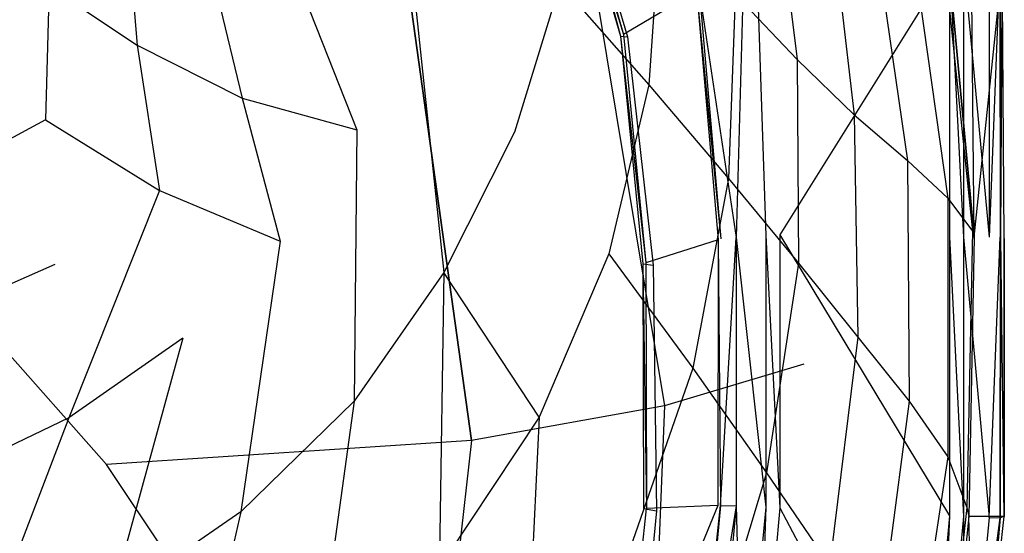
# Model space of a CAD drawing. Extents: x 0 to 0.36, y -0.56 to 0.
# Tile 10 of 24: x 0.227 to 0.36, y -0.373 to -0.304. Entities that reach past the tile are written whole.
import ezdxf

# ---------------------------------------------------------------- set-up
doc = ezdxf.new("R2010")
doc.units = 0
doc.layers.add('L0_WC_N_566010__0___REPLACEMTFO', color=7, linetype='CONTINUOUS')

msp = doc.modelspace()

# ---------------------------------------------------------------- linework, layer by layer
at = {"layer": 'L0_WC_N_566010__0___REPLACEMTFO', "color": 8}
for points, invisible_edges in [([(0.30047, -0.279504, 0.270554), (0.308644, -0.305842, 0.275861), (0.300868, -0.27918, 0.273636), (0.30047, -0.279504, 0.270554)], 14), ([(0.301129, -0.279218, 0.26591), (0.308229, -0.306088, 0.272868), (0.30047, -0.279504, 0.270554), (0.301129, -0.279218, 0.26591)], 14), ([(0.308644, -0.305842, 0.275861), (0.30047, -0.279504, 0.270554), (0.308229, -0.306088, 0.272868), (0.308644, -0.305842, 0.275861)], 13), ([(0.300868, -0.27918, 0.273636), (0.308644, -0.305842, 0.275861), (0.318482, -0.300011, 0.346906), (0.300868, -0.27918, 0.273636)], 14), ([(0.301129, -0.279218, 0.26591), (0.309175, -0.306149, 0.268521), (0.308229, -0.306088, 0.272868), (0.301129, -0.279218, 0.26591)], 14), ([(0.328917, -0.283142, 0.235452), (0.33203, -0.309195, 0.231567), (0.323712, -0.300444, 0.213521), (0.328917, -0.283142, 0.235452)], 14), ([(0.328917, -0.283142, 0.235452), (0.336415, -0.287938, 0.253124), (0.33203, -0.309195, 0.231567), (0.328917, -0.283142, 0.235452)], 14), ([(0.317869, -0.286031, 0.274205), (0.303418, -0.290973, 0.23538), (0.33295, -0.350247, 0.279948), (0.317869, -0.286031, 0.274205)], 14), ([(0.336415, -0.287938, 0.253124), (0.339726, -0.316648, 0.250256), (0.33203, -0.309195, 0.231567), (0.336415, -0.287938, 0.253124)], 14), ([(0.336415, -0.287938, 0.253124), (0.342409, -0.291605, 0.271156), (0.339726, -0.316648, 0.250256), (0.336415, -0.287938, 0.253124)], 14), ([(0.241564, -0.288809, 0.081509), (0.243085, -0.307279, 0.099026), (0.231197, -0.299373, 0.071669), (0.241564, -0.288809, 0.081509)], 14), ([(0.241564, -0.288809, 0.081509), (0.25272, -0.295745, 0.107371), (0.243085, -0.307279, 0.099026), (0.241564, -0.288809, 0.081509)], 14), ([(0.313604, -0.290521, 0.19688), (0.312029, -0.312618, 0.1908), (0.300081, -0.299036, 0.175074), (0.313604, -0.290521, 0.19688)], 14), ([(0.313604, -0.290521, 0.19688), (0.323712, -0.300444, 0.213521), (0.312029, -0.312618, 0.1908), (0.313604, -0.290521, 0.19688)], 14), ([(0.219266, -0.290802, 0.042889), (0.231197, -0.299373, 0.071669), (0.217719, -0.308762, 0.062848), (0.219266, -0.290802, 0.042889)], 14), ([(0.303418, -0.290973, 0.23538), (0.278832, -0.293802, 0.198883), (0.314159, -0.355858, 0.237754), (0.303418, -0.290973, 0.23538)], 14), ([(0.303418, -0.290973, 0.23538), (0.314159, -0.355858, 0.237754), (0.33295, -0.350247, 0.279948), (0.303418, -0.290973, 0.23538)], 14), ([(0.342409, -0.291605, 0.271156), (0.346931, -0.322843, 0.269293), (0.339726, -0.316648, 0.250256), (0.342409, -0.291605, 0.271156)], 14), ([(0.342409, -0.291605, 0.271156), (0.347576, -0.294145, 0.289282), (0.346931, -0.322843, 0.269293), (0.342409, -0.291605, 0.271156)], 14), ([(0.278832, -0.293802, 0.198883), (0.234474, -0.296277, 0.174168), (0.238963, -0.363783, 0.171887), (0.278832, -0.293802, 0.198883)], 14), ([(0.288143, -0.360529, 0.197792), (0.278832, -0.293802, 0.198883), (0.238963, -0.363783, 0.171887), (0.288143, -0.360529, 0.197792)], 14), ([(0.278832, -0.293802, 0.198883), (0.288143, -0.360529, 0.197792), (0.314159, -0.355858, 0.237754), (0.278832, -0.293802, 0.198883)], 14), ([(0.347576, -0.294145, 0.289282), (0.352363, -0.32792, 0.288391), (0.346931, -0.322843, 0.269293), (0.347576, -0.294145, 0.289282)], 14), ([(0.347576, -0.294145, 0.289282), (0.351918, -0.296178, 0.30695), (0.352363, -0.32792, 0.288391), (0.347576, -0.294145, 0.289282)], 14), ([(0.25272, -0.295745, 0.107371), (0.257241, -0.314418, 0.124796), (0.243085, -0.307279, 0.099026), (0.25272, -0.295745, 0.107371)], 14), ([(0.25272, -0.295745, 0.107371), (0.265531, -0.300623, 0.13229), (0.257241, -0.314418, 0.124796), (0.25272, -0.295745, 0.107371)], 14), ([(0.179983, -0.297314, 0.165943), (0.238963, -0.363783, 0.171887), (0.234474, -0.296277, 0.174168), (0.179983, -0.297314, 0.165943)], 14), ([(0.329707, -0.33284, 0.354705), (0.352581, -0.296263, 0.354705), (0.326659, -0.298071, 0.354705), (0.329707, -0.33284, 0.354705)], 13), ([(0.352581, -0.296263, 0.354705), (0.329707, -0.33284, 0.354705), (0.352581, -0.333161, 0.354705), (0.352581, -0.296263, 0.354705)], 14), ([(0.351918, -0.296178, 0.30695), (0.352504, -0.296902, 0.31033), (0.355664, -0.332344, 0.307157), (0.351918, -0.296178, 0.30695)], 14), ([(0.351918, -0.296178, 0.30695), (0.355664, -0.332344, 0.307157), (0.352363, -0.32792, 0.288391), (0.351918, -0.296178, 0.30695)], 14), ([(0.355889, -0.333165, 0.310387), (0.352504, -0.296902, 0.31033), (0.355529, -0.296576, 0.310479), (0.355889, -0.333165, 0.310387)], 14), ([(0.352504, -0.296902, 0.31033), (0.355889, -0.333165, 0.310387), (0.355664, -0.332344, 0.307157), (0.352504, -0.296902, 0.31033)], 14), ([(0.352581, -0.296263, 0.354705), (0.354472, -0.333161, 0.354705), (0.354472, -0.296258, 0.354705), (0.352581, -0.296263, 0.354705)], 14), ([(0.354472, -0.333161, 0.354705), (0.352581, -0.296263, 0.354705), (0.352581, -0.333161, 0.354705), (0.354472, -0.333161, 0.354705)], 13), ([(0.357918, -0.333161, 0.353282), (0.354472, -0.296258, 0.354705), (0.354472, -0.333161, 0.354705), (0.357918, -0.333161, 0.353282)], 13), ([(0.354472, -0.296258, 0.354705), (0.357918, -0.333161, 0.353282), (0.357909, -0.296297, 0.353282), (0.354472, -0.296258, 0.354705)], 14), ([(0.359659, -0.297097, 0.310641), (0.355889, -0.333165, 0.310387), (0.355529, -0.296576, 0.310479), (0.359659, -0.297097, 0.310641)], 13), ([(0.355889, -0.333165, 0.310387), (0.359659, -0.297097, 0.310641), (0.359967, -0.333355, 0.310536), (0.355889, -0.333165, 0.310387)], 14), ([(0.357909, -0.296297, 0.353282), (0.357918, -0.333161, 0.353282), (0.359357, -0.29634, 0.349846), (0.357909, -0.296297, 0.353282)], 14), ([(0.359357, -0.29634, 0.349846), (0.357918, -0.333161, 0.353282), (0.359389, -0.333161, 0.349846), (0.359357, -0.29634, 0.349846)], 14), ([(0.359357, -0.29634, 0.349846), (0.359389, -0.333161, 0.349846), (0.359386, -0.296404, 0.346609), (0.359357, -0.29634, 0.349846)], 14), ([(0.359386, -0.296404, 0.346609), (0.359438, -0.333177, 0.346609), (0.359663, -0.297032, 0.314642), (0.359386, -0.296404, 0.346609)], 14), ([(0.359386, -0.296404, 0.346609), (0.359389, -0.333161, 0.349846), (0.359438, -0.333177, 0.346609), (0.359386, -0.296404, 0.346609)], 14), ([(0.359663, -0.297032, 0.314642), (0.359438, -0.333177, 0.346609), (0.359923, -0.333335, 0.314512), (0.359663, -0.297032, 0.314642)], 14), ([(0.359663, -0.297032, 0.314642), (0.359923, -0.333335, 0.314512), (0.359659, -0.297097, 0.310641), (0.359663, -0.297032, 0.314642)], 14), ([(0.359659, -0.297097, 0.310641), (0.359923, -0.333335, 0.314512), (0.359967, -0.333355, 0.310536), (0.359659, -0.297097, 0.310641)], 14), ([(0.238963, -0.363783, 0.171887), (0.179983, -0.297314, 0.165943), (0.179983, -0.364906, 0.162985), (0.238963, -0.363783, 0.171887)], 13), ([(0.323829, -0.3332, 0.353154), (0.324791, -0.298423, 0.354705), (0.320879, -0.299296, 0.353155), (0.323829, -0.3332, 0.353154)], 13), ([(0.324791, -0.298423, 0.354705), (0.323829, -0.3332, 0.353154), (0.327816, -0.332924, 0.354705), (0.324791, -0.298423, 0.354705)], 14), ([(0.327816, -0.332924, 0.354705), (0.326659, -0.298071, 0.354705), (0.324791, -0.298423, 0.354705), (0.327816, -0.332924, 0.354705)], 13), ([(0.326659, -0.298071, 0.354705), (0.327816, -0.332924, 0.354705), (0.329707, -0.33284, 0.354705), (0.326659, -0.298071, 0.354705)], 14), ([(0.231197, -0.299373, 0.071669), (0.230739, -0.317329, 0.091548), (0.217719, -0.308762, 0.062848), (0.231197, -0.299373, 0.071669)], 14), ([(0.231197, -0.299373, 0.071669), (0.243085, -0.307279, 0.099026), (0.230739, -0.317329, 0.091548), (0.231197, -0.299373, 0.071669)], 14), ([(0.300081, -0.299036, 0.175074), (0.293943, -0.318985, 0.169446), (0.280638, -0.302311, 0.15562), (0.300081, -0.299036, 0.175074)], 14), ([(0.300081, -0.299036, 0.175074), (0.312029, -0.312618, 0.1908), (0.293943, -0.318985, 0.169446), (0.300081, -0.299036, 0.175074)], 14), ([(0.318482, -0.300011, 0.346906), (0.321734, -0.333392, 0.349409), (0.318817, -0.29982, 0.34941), (0.318482, -0.300011, 0.346906)], 14), ([(0.318817, -0.29982, 0.34941), (0.323829, -0.3332, 0.353154), (0.320879, -0.299296, 0.353155), (0.318817, -0.29982, 0.34941)], 14), ([(0.323829, -0.3332, 0.353154), (0.318817, -0.29982, 0.34941), (0.321734, -0.333392, 0.349409), (0.323829, -0.3332, 0.353154)], 13), ([(0.265531, -0.300623, 0.13229), (0.272713, -0.318696, 0.149612), (0.257241, -0.314418, 0.124796), (0.265531, -0.300623, 0.13229)], 14), ([(0.265531, -0.300623, 0.13229), (0.280638, -0.302311, 0.15562), (0.272713, -0.318696, 0.149612), (0.265531, -0.300623, 0.13229)], 14), ([(0.318482, -0.300011, 0.346906), (0.308644, -0.305842, 0.275861), (0.321394, -0.333497, 0.347002), (0.318482, -0.300011, 0.346906)], 14), ([(0.323712, -0.300444, 0.213521), (0.322809, -0.325256, 0.208434), (0.312029, -0.312618, 0.1908), (0.323712, -0.300444, 0.213521)], 14), ([(0.321734, -0.333392, 0.349409), (0.318482, -0.300011, 0.346906), (0.321394, -0.333497, 0.347002), (0.321734, -0.333392, 0.349409)], 13), ([(0.323712, -0.300444, 0.213521), (0.33203, -0.309195, 0.231567), (0.322809, -0.325256, 0.208434), (0.323712, -0.300444, 0.213521)], 14), ([(0.280638, -0.302311, 0.15562), (0.284414, -0.337914, 0.164853), (0.272713, -0.318696, 0.149612), (0.280638, -0.302311, 0.15562)], 14), ([(0.293943, -0.318985, 0.169446), (0.284414, -0.337914, 0.164853), (0.280638, -0.302311, 0.15562), (0.293943, -0.318985, 0.169446)], 14), ([(0.308229, -0.306088, 0.272868), (0.311664, -0.336619, 0.278552), (0.308644, -0.305842, 0.275861), (0.308229, -0.306088, 0.272868)], 14), ([(0.311664, -0.336619, 0.278552), (0.308229, -0.306088, 0.272868), (0.311254, -0.33675, 0.275669), (0.311664, -0.336619, 0.278552)], 13), ([(0.308229, -0.306088, 0.272868), (0.309175, -0.306149, 0.268521), (0.311254, -0.33675, 0.275669), (0.308229, -0.306088, 0.272868)], 14), ([(0.308644, -0.305842, 0.275861), (0.311664, -0.336619, 0.278552), (0.321394, -0.333497, 0.347002), (0.308644, -0.305842, 0.275861)], 14), ([(0.309175, -0.306149, 0.268521), (0.312627, -0.336911, 0.271504), (0.311254, -0.33675, 0.275669), (0.309175, -0.306149, 0.268521)], 14), ([(0.243085, -0.307279, 0.099026), (0.246096, -0.326874, 0.118029), (0.230739, -0.317329, 0.091548), (0.243085, -0.307279, 0.099026)], 14), ([(0.243085, -0.307279, 0.099026), (0.257241, -0.314418, 0.124796), (0.246096, -0.326874, 0.118029), (0.243085, -0.307279, 0.099026)], 14), ([(0.230739, -0.317329, 0.091548), (0.215792, -0.325393, 0.085383), (0.217719, -0.308762, 0.062848), (0.230739, -0.317329, 0.091548)], 14), ([(0.33203, -0.309195, 0.231567), (0.33221, -0.336656, 0.22745), (0.322809, -0.325256, 0.208434), (0.33203, -0.309195, 0.231567)], 14), ([(0.33203, -0.309195, 0.231567), (0.339726, -0.316648, 0.250256), (0.33221, -0.336656, 0.22745), (0.33203, -0.309195, 0.231567)], 14), ([(0.312029, -0.312618, 0.1908), (0.306679, -0.335408, 0.185326), (0.293943, -0.318985, 0.169446), (0.312029, -0.312618, 0.1908)], 14), ([(0.312029, -0.312618, 0.1908), (0.322809, -0.325256, 0.208434), (0.306679, -0.335408, 0.185326), (0.312029, -0.312618, 0.1908)], 14), ([(0.257241, -0.314418, 0.124796), (0.262352, -0.333712, 0.143934), (0.246096, -0.326874, 0.118029), (0.257241, -0.314418, 0.124796)], 14), ([(0.257241, -0.314418, 0.124796), (0.272713, -0.318696, 0.149612), (0.262352, -0.333712, 0.143934), (0.257241, -0.314418, 0.124796)], 14), ([(0.339726, -0.316648, 0.250256), (0.340245, -0.346644, 0.247246), (0.33221, -0.336656, 0.22745), (0.339726, -0.316648, 0.250256)], 14), ([(0.339726, -0.316648, 0.250256), (0.346931, -0.322843, 0.269293), (0.340245, -0.346644, 0.247246), (0.339726, -0.316648, 0.250256)], 14), ([(0.215662, -0.344014, 0.108764), (0.215792, -0.325393, 0.085383), (0.230739, -0.317329, 0.091548), (0.215662, -0.344014, 0.108764)], 14), ([(0.231986, -0.336817, 0.11269), (0.215662, -0.344014, 0.108764), (0.230739, -0.317329, 0.091548), (0.231986, -0.336817, 0.11269)], 14), ([(0.230739, -0.317329, 0.091548), (0.246096, -0.326874, 0.118029), (0.231986, -0.336817, 0.11269), (0.230739, -0.317329, 0.091548)], 14), ([(0.272713, -0.318696, 0.149612), (0.272321, -0.355259, 0.160559), (0.262352, -0.333712, 0.143934), (0.272713, -0.318696, 0.149612)], 14), ([(0.284414, -0.337914, 0.164853), (0.272321, -0.355259, 0.160559), (0.272713, -0.318696, 0.149612), (0.284414, -0.337914, 0.164853)], 14), ([(0.297282, -0.357417, 0.180604), (0.284414, -0.337914, 0.164853), (0.293943, -0.318985, 0.169446), (0.297282, -0.357417, 0.180604)], 14), ([(0.306679, -0.335408, 0.185326), (0.297282, -0.357417, 0.180604), (0.293943, -0.318985, 0.169446), (0.306679, -0.335408, 0.185326)], 14), ([(0.346931, -0.322843, 0.269293), (0.347121, -0.355239, 0.267344), (0.340245, -0.346644, 0.247246), (0.346931, -0.322843, 0.269293)], 14), ([(0.346931, -0.322843, 0.269293), (0.352363, -0.32792, 0.288391), (0.347121, -0.355239, 0.267344), (0.346931, -0.322843, 0.269293)], 14), ([(0.322809, -0.325256, 0.208434), (0.317961, -0.350825, 0.203583), (0.306679, -0.335408, 0.185326), (0.322809, -0.325256, 0.208434)], 14), ([(0.322809, -0.325256, 0.208434), (0.33221, -0.336656, 0.22745), (0.317961, -0.350825, 0.203583), (0.322809, -0.325256, 0.208434)], 14), ([(0.246096, -0.326874, 0.118029), (0.233881, -0.357514, 0.135409), (0.231986, -0.336817, 0.11269), (0.246096, -0.326874, 0.118029)], 14), ([(0.249246, -0.346747, 0.139248), (0.233881, -0.357514, 0.135409), (0.246096, -0.326874, 0.118029), (0.249246, -0.346747, 0.139248)], 14), ([(0.246096, -0.326874, 0.118029), (0.262352, -0.333712, 0.143934), (0.249246, -0.346747, 0.139248), (0.246096, -0.326874, 0.118029)], 14), ([(0.352363, -0.32792, 0.288391), (0.352373, -0.362752, 0.28743), (0.347121, -0.355239, 0.267344), (0.352363, -0.32792, 0.288391)], 14), ([(0.352363, -0.32792, 0.288391), (0.355664, -0.332344, 0.307157), (0.352373, -0.362752, 0.28743), (0.352363, -0.32792, 0.288391)], 14), ([(0.323829, -0.3332, 0.353154), (0.327816, -0.369521, 0.354705), (0.327816, -0.332924, 0.354705), (0.323829, -0.3332, 0.353154)], 14), ([(0.327816, -0.332924, 0.354705), (0.329707, -0.369611, 0.354705), (0.329707, -0.33284, 0.354705), (0.327816, -0.332924, 0.354705)], 14), ([(0.329707, -0.369611, 0.354705), (0.327816, -0.332924, 0.354705), (0.327816, -0.369521, 0.354705), (0.329707, -0.369611, 0.354705)], 13), ([(0.352581, -0.370693, 0.354705), (0.329707, -0.33284, 0.354705), (0.329707, -0.369611, 0.354705), (0.352581, -0.370693, 0.354705)], 13), ([(0.329707, -0.33284, 0.354705), (0.352581, -0.370693, 0.354705), (0.352581, -0.333161, 0.354705), (0.329707, -0.33284, 0.354705)], 14), ([(0.355664, -0.332344, 0.307157), (0.354932, -0.369592, 0.30736), (0.352373, -0.362752, 0.28743), (0.355664, -0.332344, 0.307157)], 14), ([(0.355664, -0.332344, 0.307157), (0.355889, -0.333165, 0.310387), (0.354932, -0.369592, 0.30736), (0.355664, -0.332344, 0.307157)], 14), ([(0.262352, -0.333712, 0.143934), (0.257056, -0.370154, 0.157467), (0.249246, -0.346747, 0.139248), (0.262352, -0.333712, 0.143934)], 14), ([(0.272321, -0.355259, 0.160559), (0.257056, -0.370154, 0.157467), (0.262352, -0.333712, 0.143934), (0.272321, -0.355259, 0.160559)], 14), ([(0.321394, -0.333497, 0.347002), (0.311664, -0.336619, 0.278552), (0.321366, -0.369315, 0.34711), (0.321394, -0.333497, 0.347002)], 14), ([(0.321705, -0.3693, 0.349412), (0.321394, -0.333497, 0.347002), (0.321366, -0.369315, 0.34711), (0.321705, -0.3693, 0.349412)], 13), ([(0.321394, -0.333497, 0.347002), (0.321705, -0.3693, 0.349412), (0.321734, -0.333392, 0.349409), (0.321394, -0.333497, 0.347002)], 14), ([(0.323829, -0.3332, 0.353154), (0.321705, -0.3693, 0.349412), (0.323819, -0.369366, 0.353155), (0.323829, -0.3332, 0.353154)], 13), ([(0.321705, -0.3693, 0.349412), (0.323829, -0.3332, 0.353154), (0.321734, -0.333392, 0.349409), (0.321705, -0.3693, 0.349412)], 14), ([(0.327816, -0.369521, 0.354705), (0.323829, -0.3332, 0.353154), (0.323819, -0.369366, 0.353155), (0.327816, -0.369521, 0.354705)], 13), ([(0.354472, -0.370782, 0.354705), (0.352581, -0.333161, 0.354705), (0.352581, -0.370693, 0.354705), (0.354472, -0.370782, 0.354705)], 13), ([(0.352581, -0.333161, 0.354705), (0.354472, -0.370782, 0.354705), (0.354472, -0.333161, 0.354705), (0.352581, -0.333161, 0.354705)], 14), ([(0.357915, -0.370931, 0.353282), (0.354472, -0.333161, 0.354705), (0.354472, -0.370782, 0.354705), (0.357915, -0.370931, 0.353282)], 13), ([(0.354472, -0.333161, 0.354705), (0.357915, -0.370931, 0.353282), (0.357918, -0.333161, 0.353282), (0.354472, -0.333161, 0.354705)], 14), ([(0.355889, -0.333165, 0.310387), (0.355205, -0.370786, 0.31058), (0.354932, -0.369592, 0.30736), (0.355889, -0.333165, 0.310387)], 14), ([(0.359937, -0.370786, 0.310581), (0.355205, -0.370786, 0.31058), (0.355889, -0.333165, 0.310387), (0.359937, -0.370786, 0.310581)], 14), ([(0.359967, -0.333355, 0.310536), (0.359937, -0.370786, 0.310581), (0.355889, -0.333165, 0.310387), (0.359967, -0.333355, 0.310536)], 14), ([(0.359389, -0.333161, 0.349846), (0.357915, -0.370931, 0.353282), (0.359384, -0.370987, 0.349846), (0.359389, -0.333161, 0.349846)], 13), ([(0.357915, -0.370931, 0.353282), (0.359389, -0.333161, 0.349846), (0.357918, -0.333161, 0.353282), (0.357915, -0.370931, 0.353282)], 14), ([(0.359429, -0.37097, 0.346609), (0.359389, -0.333161, 0.349846), (0.359384, -0.370987, 0.349846), (0.359429, -0.37097, 0.346609)], 13), ([(0.359389, -0.333161, 0.349846), (0.359429, -0.37097, 0.346609), (0.359438, -0.333177, 0.346609), (0.359389, -0.333161, 0.349846)], 14), ([(0.359438, -0.333177, 0.346609), (0.359429, -0.37097, 0.346609), (0.359882, -0.370807, 0.314543), (0.359438, -0.333177, 0.346609)], 14), ([(0.359438, -0.333177, 0.346609), (0.359882, -0.370807, 0.314543), (0.359923, -0.333335, 0.314512), (0.359438, -0.333177, 0.346609)], 14), ([(0.359937, -0.370786, 0.310581), (0.359923, -0.333335, 0.314512), (0.359882, -0.370807, 0.314543), (0.359937, -0.370786, 0.310581)], 13), ([(0.359923, -0.333335, 0.314512), (0.359937, -0.370786, 0.310581), (0.359967, -0.333355, 0.310536), (0.359923, -0.333335, 0.314512)], 14), ([(0.306679, -0.335408, 0.185326), (0.317961, -0.350825, 0.203583), (0.297282, -0.357417, 0.180604), (0.306679, -0.335408, 0.185326)], 14), ([(0.216823, -0.365627, 0.13211), (0.215662, -0.344014, 0.108764), (0.231986, -0.336817, 0.11269), (0.216823, -0.365627, 0.13211)], 14), ([(0.233881, -0.357514, 0.135409), (0.216823, -0.365627, 0.13211), (0.231986, -0.336817, 0.11269), (0.233881, -0.357514, 0.135409)], 14), ([(0.311254, -0.33675, 0.275669), (0.311733, -0.369703, 0.281622), (0.311664, -0.336619, 0.278552), (0.311254, -0.33675, 0.275669)], 14), ([(0.311733, -0.369703, 0.281622), (0.311254, -0.33675, 0.275669), (0.311327, -0.369719, 0.278864), (0.311733, -0.369703, 0.281622)], 13), ([(0.311254, -0.33675, 0.275669), (0.312627, -0.336911, 0.271504), (0.311327, -0.369719, 0.278864), (0.311254, -0.33675, 0.275669)], 14), ([(0.312627, -0.336911, 0.271504), (0.313066, -0.370014, 0.274713), (0.311327, -0.369719, 0.278864), (0.312627, -0.336911, 0.271504)], 14), ([(0.311664, -0.336619, 0.278552), (0.311733, -0.369703, 0.281622), (0.321366, -0.369315, 0.34711), (0.311664, -0.336619, 0.278552)], 14), ([(0.33221, -0.336656, 0.22745), (0.327934, -0.364921, 0.223396), (0.317961, -0.350825, 0.203583), (0.33221, -0.336656, 0.22745)], 14), ([(0.33221, -0.336656, 0.22745), (0.340245, -0.346644, 0.247246), (0.327934, -0.364921, 0.223396), (0.33221, -0.336656, 0.22745)], 14), ([(0.284414, -0.337914, 0.164853), (0.283817, -0.377611, 0.176803), (0.272321, -0.355259, 0.160559), (0.284414, -0.337914, 0.164853)], 14), ([(0.297282, -0.357417, 0.180604), (0.283817, -0.377611, 0.176803), (0.284414, -0.337914, 0.164853), (0.297282, -0.357417, 0.180604)], 14), ([(0.249246, -0.346747, 0.139248), (0.239509, -0.382265, 0.154987), (0.233881, -0.357514, 0.135409), (0.249246, -0.346747, 0.139248)], 14), ([(0.257056, -0.370154, 0.157467), (0.239509, -0.382265, 0.154987), (0.249246, -0.346747, 0.139248), (0.257056, -0.370154, 0.157467)], 14), ([(0.340245, -0.346644, 0.247246), (0.336424, -0.377374, 0.244162), (0.327934, -0.364921, 0.223396), (0.340245, -0.346644, 0.247246)], 14), ([(0.340245, -0.346644, 0.247246), (0.347121, -0.355239, 0.267344), (0.336424, -0.377374, 0.244162), (0.340245, -0.346644, 0.247246)], 14), ([(0.33295, -0.350247, 0.279948), (0.314159, -0.355858, 0.237754), (0.322373, -0.41662, 0.285885), (0.33295, -0.350247, 0.279948)], 14), ([(0.317961, -0.350825, 0.203583), (0.309151, -0.376112, 0.198679), (0.297282, -0.357417, 0.180604), (0.317961, -0.350825, 0.203583)], 14), ([(0.317961, -0.350825, 0.203583), (0.327934, -0.364921, 0.223396), (0.309151, -0.376112, 0.198679), (0.317961, -0.350825, 0.203583)], 14), ([(0.272321, -0.355259, 0.160559), (0.266877, -0.394981, 0.174357), (0.257056, -0.370154, 0.157467), (0.272321, -0.355259, 0.160559)], 14), ([(0.283817, -0.377611, 0.176803), (0.266877, -0.394981, 0.174357), (0.272321, -0.355259, 0.160559), (0.283817, -0.377611, 0.176803)], 14), ([(0.347121, -0.355239, 0.267344), (0.34284, -0.38805, 0.265287), (0.336424, -0.377374, 0.244162), (0.347121, -0.355239, 0.267344)], 14), ([(0.347121, -0.355239, 0.267344), (0.352373, -0.362752, 0.28743), (0.34284, -0.38805, 0.265287), (0.347121, -0.355239, 0.267344)], 14), ([(0.314159, -0.355858, 0.237754), (0.288143, -0.360529, 0.197792), (0.311535, -0.421837, 0.244535), (0.314159, -0.355858, 0.237754)], 14), ([(0.314159, -0.355858, 0.237754), (0.311535, -0.421837, 0.244535), (0.322373, -0.41662, 0.285885), (0.314159, -0.355858, 0.237754)], 14), ([(0.233881, -0.357514, 0.135409), (0.220705, -0.391938, 0.152229), (0.216823, -0.365627, 0.13211), (0.233881, -0.357514, 0.135409)], 14), ([(0.239509, -0.382265, 0.154987), (0.220705, -0.391938, 0.152229), (0.233881, -0.357514, 0.135409), (0.239509, -0.382265, 0.154987)], 14), ([(0.297282, -0.357417, 0.180604), (0.295198, -0.399103, 0.194776), (0.283817, -0.377611, 0.176803), (0.297282, -0.357417, 0.180604)], 14), ([(0.309151, -0.376112, 0.198679), (0.295198, -0.399103, 0.194776), (0.297282, -0.357417, 0.180604), (0.309151, -0.376112, 0.198679)], 14), ([(0.288143, -0.360529, 0.197792), (0.238963, -0.363783, 0.171887), (0.280668, -0.426259, 0.20948), (0.288143, -0.360529, 0.197792)], 14), ([(0.288143, -0.360529, 0.197792), (0.280668, -0.426259, 0.20948), (0.311535, -0.421837, 0.244535), (0.288143, -0.360529, 0.197792)], 14), ([(0.352373, -0.362752, 0.28743), (0.347167, -0.39704, 0.286244), (0.34284, -0.38805, 0.265287), (0.352373, -0.362752, 0.28743)], 14), ([(0.352373, -0.362752, 0.28743), (0.354932, -0.369592, 0.30736), (0.347167, -0.39704, 0.286244), (0.352373, -0.362752, 0.28743)], 14), ([(0.179983, -0.364906, 0.162985), (0.234474, -0.429214, 0.186057), (0.238963, -0.363783, 0.171887), (0.179983, -0.364906, 0.162985)], 14), ([(0.234474, -0.429214, 0.186057), (0.179983, -0.364906, 0.162985), (0.179983, -0.430252, 0.177832), (0.234474, -0.429214, 0.186057)], 13), ([(0.280668, -0.426259, 0.20948), (0.238963, -0.363783, 0.171887), (0.234474, -0.429214, 0.186057), (0.280668, -0.426259, 0.20948)], 14), ([(0.327934, -0.364921, 0.223396), (0.319375, -0.39287, 0.21902), (0.309151, -0.376112, 0.198679), (0.327934, -0.364921, 0.223396)], 14), ([(0.327934, -0.364921, 0.223396), (0.336424, -0.377374, 0.244162), (0.319375, -0.39287, 0.21902), (0.327934, -0.364921, 0.223396)], 14), ([(0.257056, -0.370154, 0.157467), (0.24787, -0.409919, 0.171211), (0.239509, -0.382265, 0.154987), (0.257056, -0.370154, 0.157467)], 14), ([(0.266877, -0.394981, 0.174357), (0.24787, -0.409919, 0.171211), (0.257056, -0.370154, 0.157467), (0.266877, -0.394981, 0.174357)], 14), ([(0.311733, -0.369703, 0.281622), (0.308626, -0.398825, 0.281681), (0.309021, -0.398902, 0.28433), (0.311733, -0.369703, 0.281622)], 13), ([(0.308626, -0.398825, 0.281681), (0.311733, -0.369703, 0.281622), (0.311327, -0.369719, 0.278864), (0.308626, -0.398825, 0.281681)], 14), ([(0.311327, -0.369719, 0.278864), (0.313066, -0.370014, 0.274713), (0.308626, -0.398825, 0.281681), (0.311327, -0.369719, 0.278864)], 14), ([(0.313066, -0.370014, 0.274713), (0.310361, -0.399555, 0.277577), (0.308626, -0.398825, 0.281681), (0.313066, -0.370014, 0.274713)], 14), ([(0.321366, -0.369315, 0.34711), (0.309021, -0.398902, 0.28433), (0.318406, -0.400739, 0.347205), (0.321366, -0.369315, 0.34711)], 14), ([(0.321366, -0.369315, 0.34711), (0.311733, -0.369703, 0.281622), (0.309021, -0.398902, 0.28433), (0.321366, -0.369315, 0.34711)], 14), ([(0.321705, -0.3693, 0.349412), (0.318406, -0.400739, 0.347205), (0.318736, -0.400804, 0.349415), (0.321705, -0.3693, 0.349412)], 13), ([(0.318406, -0.400739, 0.347205), (0.321705, -0.3693, 0.349412), (0.321366, -0.369315, 0.34711), (0.318406, -0.400739, 0.347205)], 14), ([(0.321705, -0.3693, 0.349412), (0.318736, -0.400804, 0.349415), (0.323819, -0.369366, 0.353155), (0.321705, -0.3693, 0.349412)], 14), ([(0.323819, -0.369366, 0.353155), (0.318736, -0.400804, 0.349415), (0.320843, -0.40121, 0.353156), (0.323819, -0.369366, 0.353155)], 14), ([(0.324787, -0.401967, 0.354705), (0.323819, -0.369366, 0.353155), (0.320843, -0.40121, 0.353156), (0.324787, -0.401967, 0.354705)], 13), ([(0.323819, -0.369366, 0.353155), (0.324787, -0.401967, 0.354705), (0.327816, -0.369521, 0.354705), (0.323819, -0.369366, 0.353155)], 14), ([(0.326653, -0.402325, 0.354705), (0.327816, -0.369521, 0.354705), (0.324787, -0.401967, 0.354705), (0.326653, -0.402325, 0.354705)], 13), ([(0.327816, -0.369521, 0.354705), (0.326653, -0.402325, 0.354705), (0.329707, -0.369611, 0.354705), (0.327816, -0.369521, 0.354705)], 14), ([(0.349224, -0.406652, 0.354705), (0.329707, -0.369611, 0.354705), (0.326653, -0.402325, 0.354705), (0.349224, -0.406652, 0.354705)], 13), ([(0.329707, -0.369611, 0.354705), (0.349224, -0.406652, 0.354705), (0.352581, -0.370693, 0.354705), (0.329707, -0.369611, 0.354705)], 14), ([(0.354932, -0.369592, 0.30736), (0.350765, -0.405511, 0.307379), (0.347167, -0.39704, 0.286244), (0.354932, -0.369592, 0.30736)], 14), ([(0.354932, -0.369592, 0.30736), (0.355205, -0.370786, 0.31058), (0.350765, -0.405511, 0.307379), (0.354932, -0.369592, 0.30736)], 14), ([(0.35109, -0.407009, 0.354705), (0.352581, -0.370693, 0.354705), (0.349224, -0.406652, 0.354705), (0.35109, -0.407009, 0.354705)], 13), ([(0.355205, -0.370786, 0.31058), (0.351273, -0.406936, 0.310734), (0.350765, -0.405511, 0.307379), (0.355205, -0.370786, 0.31058)], 14), ([(0.352581, -0.370693, 0.354705), (0.35109, -0.407009, 0.354705), (0.354472, -0.370782, 0.354705), (0.352581, -0.370693, 0.354705)], 14), ([(0.35447, -0.407601, 0.353282), (0.354472, -0.370782, 0.354705), (0.35109, -0.407009, 0.354705), (0.35447, -0.407601, 0.353282)], 13), ([(0.355205, -0.370786, 0.31058), (0.356006, -0.406936, 0.310734), (0.351273, -0.406936, 0.310734), (0.355205, -0.370786, 0.31058)], 13), ([(0.354472, -0.370782, 0.354705), (0.35447, -0.407601, 0.353282), (0.357915, -0.370931, 0.353282), (0.354472, -0.370782, 0.354705)], 14), ([(0.357915, -0.370931, 0.353282), (0.35447, -0.407601, 0.353282), (0.359384, -0.370987, 0.349846), (0.357915, -0.370931, 0.353282)], 14), ([(0.359384, -0.370987, 0.349846), (0.35447, -0.407601, 0.353282), (0.355884, -0.407816, 0.349846), (0.359384, -0.370987, 0.349846)], 14), ([(0.356006, -0.406936, 0.310734), (0.355205, -0.370786, 0.31058), (0.359937, -0.370786, 0.310581), (0.356006, -0.406936, 0.310734)], 14), ([(0.359384, -0.370987, 0.349846), (0.355884, -0.407816, 0.349846), (0.355894, -0.407743, 0.346609), (0.359384, -0.370987, 0.349846)], 14), ([(0.359429, -0.37097, 0.346609), (0.355894, -0.407743, 0.346609), (0.355994, -0.407025, 0.314683), (0.359429, -0.37097, 0.346609)], 14), ([(0.359429, -0.37097, 0.346609), (0.359384, -0.370987, 0.349846), (0.355894, -0.407743, 0.346609), (0.359429, -0.37097, 0.346609)], 14), ([(0.359882, -0.370807, 0.314543), (0.359429, -0.37097, 0.346609), (0.355994, -0.407025, 0.314683), (0.359882, -0.370807, 0.314543)], 14), ([(0.359882, -0.370807, 0.314543), (0.355994, -0.407025, 0.314683), (0.356006, -0.406936, 0.310734), (0.359882, -0.370807, 0.314543)], 14), ([(0.359937, -0.370786, 0.310581), (0.359882, -0.370807, 0.314543), (0.356006, -0.406936, 0.310734), (0.359937, -0.370786, 0.310581)], 14)]:
    msp.add_3dface(points, dxfattribs=dict(at, invisible_edges=invisible_edges))

doc.saveas('drawing.dxf')
